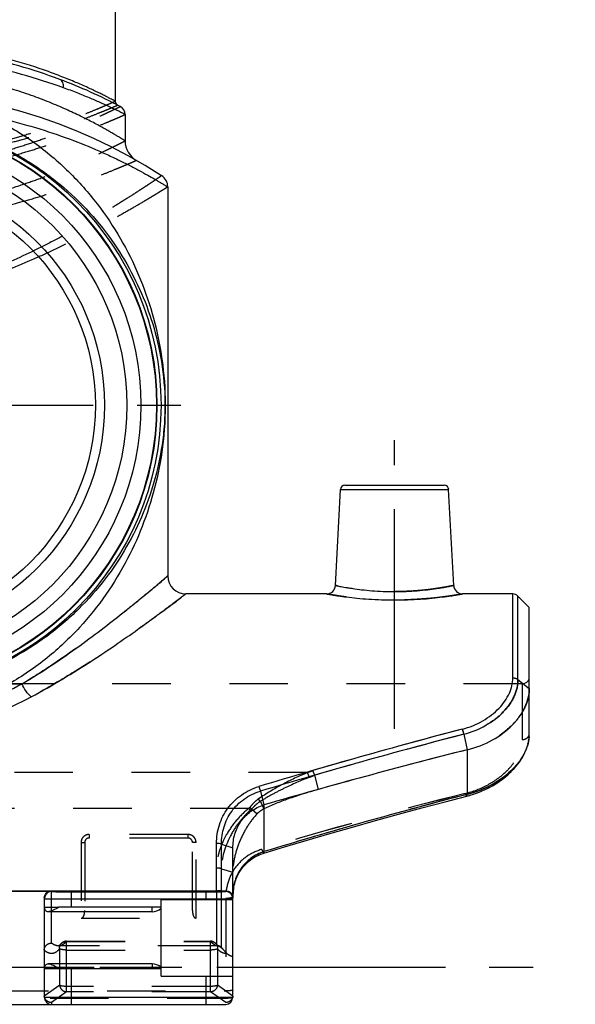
# Model space of a CAD drawing. Header units: millimetres. Extents: x 0 to 1000, y 0 to 1000.
# Tile 3 of 4: x 516 to 578, y 400 to 509. Entities that reach past the tile are written whole.
import ezdxf

# ---------------------------------------------------------------- set-up
doc = ezdxf.new("R2010")
doc.units = ezdxf.units.MM
doc.header["$LTSCALE"] = 65.185185
doc.linetypes.add('CENTER', pattern=[0.6, 0.375, -0.075, 0.075, -0.075])
doc.linetypes.add('HIDDEN', pattern=[0.2, 0.1, -0.1])
for name, color, linetype in [('ACHSEN_S', 7, 'CONTINUOUS'), ('FASEN', 7, 'CONTINUOUS'), ('FLAECHEN', 7, 'CONTINUOUS'), ('KOERPER', 7, 'CONTINUOUS'), ('KONST.EL_MIT_GEO', 7, 'CONTINUOUS')]:
    doc.layers.add(name, color=color, linetype=linetype)

msp = doc.modelspace()

# ---------------------------------------------------------------- linework, layer by layer
at = {"layer": 'ACHSEN_S', "color": 40, "linetype": 'CENTER'}
msp.add_line((421.88, 403.9), (578.12, 403.9), dxfattribs=at)
at = {"layer": 'FASEN', "color": 7, "linetype": 'Continuous'}
for p, q in [((573, 443.9), (571.73, 445.17)), ((573, 434.9), (573, 443.9))]:
    msp.add_line(p, q, dxfattribs=at)
at = {"layer": 'FASEN', "color": 8, "linetype": 'HIDDEN'}
msp.add_line((538.73, 406.02), (539.25, 405.5), dxfattribs=at)
at = {"layer": 'FASEN', "color": 7, "linetype": 'Continuous'}
for radius in [31.5, 29.77]:
    msp.add_circle((500, 466.4), radius, dxfattribs=at)
msp.add_arc((722.72, -193.86), 641.35, 104.13541, 106.23082, dxfattribs=at)
at = {"layer": 'FASEN', "color": 8, "linetype": 'HIDDEN'}
msp.add_arc((724.01, -198.72), 646.38, 104.14142, 105.66425, dxfattribs=at)
for points, knots in [([(573, 434.9), (573, 434.55), (572.91, 433.82), (572.54, 432.76), (571.93, 431.74), (570.79, 430.41), (568.87, 429.01), (567.06, 428.31), (566.09, 428.07)], [0, 0, 0, 0, 0.101661, 0.208784, 0.322983, 0.444999, 0.711739, 1, 1, 1, 1]), ([(549.49, 423.65), (548.36, 423.33), (546.32, 422.7), (544.33, 421.91), (543.45, 421.51)], [0, 0, 0, 0, 0.54717, 1, 1, 1, 1]), ([(542.69, 420.94), (542.29, 420.52), (541.58, 419.57), (540.75, 417.98), (540.17, 416.27), (540, 415.06), (540, 414.45)], [0, 0, 0, 0, 0.244718, 0.493971, 0.747277, 1, 1, 1, 1]), ([(543.45, 421.51), (543.38, 421.47), (543.11, 421.31), (542.86, 421.11), (542.69, 420.94)], [0, 0, 0, 0, 0.253372, 1, 1, 1, 1])]:
    msp.add_open_spline(points, degree=3, knots=knots, dxfattribs=at)
at = {"layer": 'FASEN', "color": 7, "linetype": 'Continuous'}
for points, knots in [([(566.09, 428.07), (567.06, 428.31), (568.88, 429.01), (570.8, 430.41), (571.93, 431.74), (572.54, 432.77), (572.91, 433.83), (573, 434.55), (573, 434.9)], [0, 0, 0, 0, 0.28889, 0.555391, 0.677362, 0.79137, 0.898377, 1, 1, 1, 1]), ([(540, 417.14), (540, 417.67), (540.14, 418.72), (540.83, 420.16), (541.97, 421.3), (542.94, 421.77), (543.45, 421.93)], [0, 0, 0, 0, 0.249826, 0.497215, 0.746095, 1, 1, 1, 1])]:
    msp.add_open_spline(points, degree=3, knots=knots, dxfattribs=at)
at = {"layer": 'FLAECHEN', "color": 7, "linetype": 'Continuous'}
for p, q in [((528, 498.73), (528, 495.8)), ((532.75, 490.67), (532.75, 447.4))]:
    msp.add_line(p, q, dxfattribs=at)
at = {"layer": 'FLAECHEN', "color": 8, "linetype": 'HIDDEN'}
msp.add_line((538.17, 406.25), (520.58, 406.25), dxfattribs=at)
at = {"layer": 'FLAECHEN', "color": 7, "linetype": 'Continuous'}
msp.add_circle((500, 466.4), 24.69, dxfattribs=at)
at = {"layer": 'KOERPER', "color": 40, "linetype": 'CENTER'}
for p, q in [((500, 466.4), (536.62, 466.4)), ((558, 430.4), (558, 462.5))]:
    msp.add_line(p, q, dxfattribs=at)
at = {"layer": 'KOERPER', "color": 7, "linetype": 'Continuous'}
for p, q in [((550.42, 445.4), (534.75, 445.4)), ((571.17, 445.4), (565.58, 445.4)), ((531, 410.05), (519.44, 410.05)), ((531, 410.05), (531, 410.55)), ((531, 404.25), (519.44, 404.25)), ((531, 404.25), (531, 403.75))]:
    msp.add_line(p, q, dxfattribs=at)
at = {"layer": 'KOERPER', "color": 8, "linetype": 'HIDDEN'}
msp.add_line((572.2, 435.4), (427.8, 435.4), dxfattribs=at)
at = {"layer": 'KOERPER', "color": 7, "linetype": 'Continuous'}
for radius in [32, 31.55]:
    msp.add_circle((500, 466.4), radius, dxfattribs=at)
for centre, start, end in [((531, 411.55), 270, 311.8103), ((531, 402.75), 48.1897, 90)]:
    msp.add_arc(centre, 1.5, start, end, dxfattribs=at)
at = {"layer": 'KONST.EL_MIT_GEO', "color": 7, "linetype": 'Continuous'}
for p, q in [((526.9, 551.9), (526.9, 500.22)), ((520.73, 502.64), (520.72, 502.64)), ((551.42, 446.35), (551.98, 457.03)), ((551.98, 457.03), (564.02, 457.03)), ((552.47, 457.5), (563.53, 457.5)), ((564.58, 446.35), (564.02, 457.03)), ((571.17, 436.06), (571.17, 445.4)), ((571.73, 435.88), (571.73, 445.17)), ((515.08, 435.4), (516.53, 435.4)), ((571.73, 435.88), (573, 434.9)), ((573, 429.84), (573, 434.9)), ((565.7, 429.79), (566.09, 428.07)), ((572.92, 429.03), (572.97, 429.35)), ((572.97, 429.34), (573, 429.67)), ((573, 429.67), (573, 429.84)), ((573, 429.65), (573, 429.66)), ((572.65, 428.07), (572.77, 428.4)), ((572.76, 428.39), (572.86, 428.72)), ((572.85, 428.71), (572.93, 429.04)), ((566.09, 428.07), (566.09, 423.11)), ((572.17, 427.11), (572.36, 427.44)), ((572.35, 427.43), (572.51, 427.76)), ((572.51, 427.75), (572.65, 428.08)), ((571.24, 425.89), (571.51, 426.2)), ((571.5, 426.19), (571.75, 426.5)), ((571.74, 426.49), (571.98, 426.81)), ((571.97, 426.8), (572.18, 427.13)), ((570, 424.78), (570.34, 425.06)), ((570.33, 425.05), (570.66, 425.33)), ((570.65, 425.32), (570.97, 425.61)), ((570.95, 425.6), (571.25, 425.9)), ((568.49, 423.84), (568.9, 424.06)), ((568.89, 424.06), (569.28, 424.29)), ((569.27, 424.29), (569.65, 424.54)), ((569.64, 424.53), (570.01, 424.79)), ((543.06, 423.46), (543.45, 421.93)), ((566.09, 423.11), (566, 423.08)), ((566.04, 422.91), (566.33, 422.99)), ((566.32, 422.99), (566.79, 423.13)), ((566.77, 423.13), (567.23, 423.29)), ((567.22, 423.28), (567.67, 423.46)), ((567.65, 423.45), (568.09, 423.65)), ((568.07, 423.64), (568.5, 423.85)), ((543.45, 421.93), (543.45, 416.74)), ((538.17, 412.37), (538.17, 417.65)), ((538.73, 417.56), (540, 417.14)), ((538.73, 412.38), (538.73, 417.56)), ((540, 400.55), (540, 417.14)), ((510.2, 412.37), (538.17, 412.37)), ((519.8, 412.37), (519.8, 412.31)), ((522, 412.27), (537, 412.27)), ((522, 412.27), (522, 410.55)), ((537, 412.27), (537, 411.4)), ((538.73, 412.38), (539.2, 412.39)), ((539.2, 412.31), (539.2, 412.39)), ((519, 411.58), (519, 400.55)), ((522, 411.47), (537, 411.47)), ((532, 411.4), (540, 411.4)), ((532, 402.9), (532, 411.4)), ((537, 411.47), (537.17, 411.47)), ((519.03, 410.55), (519, 410.55)), ((532, 410.55), (520.64, 410.55)), ((519, 403.75), (519.03, 403.75)), ((520.64, 403.75), (532, 403.75)), ((522, 403.75), (522, 399.75)), ((532, 402.9), (540, 402.9)), ((537, 402.9), (537, 399.75)), ((519, 400.55), (540, 400.55)), ((460.8, 399.75), (539.2, 399.75))]:
    msp.add_line(p, q, dxfattribs=at)
at = {"layer": 'KONST.EL_MIT_GEO', "color": 8, "linetype": 'HIDDEN'}
for p, q in [((573, 434.9), (573, 436.2)), ((572.2, 435.4), (572.2, 429.2)), ((573, 429.84), (573, 429.84)), ((573, 429.66), (573, 429.67)), ((548.27, 425.52), (451.73, 425.52)), ((549.1, 425.24), (549.49, 423.65)), ((543.06, 422.33), (543.45, 421.51)), ((563.6, 422.28), (563.62, 422.28)), ((541.77, 421.55), (458.23, 421.55)), ((542.1, 421.46), (542.69, 420.94)), ((558.43, 420.9), (558.44, 420.9)), ((561.01, 421.59), (561.02, 421.6)), ((555.86, 420.19), (555.87, 420.19)), ((535, 418.64), (524, 418.64)), ((524, 418.64), (524, 418.25)), ((535, 418.64), (535, 418.25)), ((550.77, 418.74), (550.79, 418.75)), ((553.31, 419.47), (553.32, 419.47)), ((523.1, 417.77), (523.1, 409.34)), ((523.5, 417.75), (523.5, 410.2)), ((535, 418.25), (524, 418.25)), ((535.5, 410.2), (535.5, 417.75)), ((535.9, 409.34), (535.9, 417.77)), ((548.25, 418), (548.27, 418.01)), ((542.63, 416.23), (542.64, 416.23)), ((542.87, 416.34), (542.88, 416.35)), ((543.11, 416.44), (543.12, 416.45)), ((543.36, 416.53), (543.37, 416.53)), ((545.75, 417.26), (545.76, 417.26)), ((541.34, 415.27), (541.35, 415.28)), ((541.53, 415.46), (541.54, 415.47)), ((541.74, 415.64), (541.75, 415.65)), ((541.95, 415.81), (541.96, 415.81)), ((542.17, 415.96), (542.18, 415.97)), ((542.39, 416.1), (542.41, 416.11)), ((538.73, 414.81), (540, 414.45)), ((540.55, 414.14), (540.55, 414.16)), ((540.68, 414.39), (540.69, 414.4)), ((540.83, 414.63), (540.83, 414.64)), ((540.99, 414.85), (540.99, 414.87)), ((541.16, 415.07), (541.17, 415.08)), ((540.15, 413.07), (540.16, 413.08)), ((540.23, 413.35), (540.23, 413.36)), ((540.32, 413.62), (540.33, 413.64)), ((540.43, 413.89), (540.43, 413.9)), ((519.8, 412.31), (510.2, 412.31)), ((519.8, 406.56), (519.8, 412.31)), ((538.17, 412.37), (538.17, 406.25)), ((538.73, 406.02), (538.73, 412.38)), ((540, 411.88), (540, 411.89)), ((540.02, 412.18), (540.02, 412.2)), ((540.05, 412.48), (540.05, 412.5)), ((540.09, 412.78), (540.09, 412.79)), ((539.2, 411.56), (539.2, 399.75)), ((519.03, 410.55), (520.64, 410.55)), ((523.1, 409.34), (535.9, 409.34)), ((520.87, 406.48), (520.87, 406.48)), ((521.49, 406.77), (537.51, 406.77)), ((521.49, 401.13), (521.49, 406.77)), ((521.49, 406.74), (537.51, 406.74)), ((537.51, 401.13), (537.51, 406.77)), ((520.58, 406.25), (520.58, 406.25)), ((520.58, 406.25), (520.58, 406.25)), ((520.72, 401.87), (520.72, 405.93)), ((521.49, 405.79), (537.51, 405.79)), ((538.28, 405.93), (538.28, 401.87)), ((460, 403.9), (540, 403.9)), ((519.03, 403.75), (520.64, 403.75)), ((460.8, 401.25), (539.2, 401.25)), ((520.72, 401.87), (519, 400.67)), ((521.49, 401.13), (519.8, 399.94)), ((537.51, 401.74), (521.49, 401.74)), ((537.51, 401.13), (521.49, 401.13)), ((539.2, 399.94), (537.51, 401.13)), ((540, 400.67), (538.28, 401.87)), ((539.2, 400.41), (460.8, 400.41)), ((519.8, 399.94), (519.8, 399.75))]:
    msp.add_line(p, q, dxfattribs=at)
at = {"layer": 'KONST.EL_MIT_GEO', "color": 7, "linetype": 'Continuous'}
for points in [[(543.44, 416.56), (545.76, 417.26), (548.27, 418.01), (550.79, 418.75), (553.32, 419.47), (555.87, 420.19), (558.44, 420.9), (561.02, 421.6), (563.62, 422.28), (566.04, 422.91)], [(540, 411.76), (540, 411.89), (540.02, 412.2), (540.05, 412.5), (540.09, 412.79), (540.16, 413.08), (540.23, 413.36), (540.33, 413.64), (540.43, 413.9), (540.55, 414.16), (540.69, 414.4), (540.83, 414.64), (540.99, 414.87), (541.17, 415.08), (541.35, 415.28), (541.54, 415.47), (541.75, 415.65), (541.96, 415.81), (542.18, 415.97), (542.41, 416.11), (542.64, 416.23), (542.88, 416.35), (543.12, 416.45), (543.37, 416.53), (543.44, 416.56)]]:
    msp.add_lwpolyline(points, dxfattribs=at)
at = {"layer": 'KONST.EL_MIT_GEO', "color": 8, "linetype": 'HIDDEN'}
for points in [[(520.87, 406.48), (520.85, 406.46), (520.8, 406.4), (520.75, 406.36), (520.71, 406.32), (520.67, 406.29), (520.64, 406.27), (520.62, 406.26), (520.6, 406.26), (520.59, 406.25)], [(538.23, 406.38), (538.2, 406.41), (538.16, 406.44), (538.13, 406.48), (538.13, 406.48)], [(538.28, 406.33), (538.25, 406.35), (538.23, 406.38)], [(520.59, 406.25), (520.59, 406.25), (520.58, 406.25), (520.58, 406.25), (520.58, 406.25)], [(538.33, 406.29), (538.33, 406.29), (538.31, 406.31), (538.28, 406.33)], [(538.4, 406.26), (538.39, 406.26), (538.38, 406.26), (538.36, 406.27), (538.34, 406.29), (538.33, 406.29)]]:
    msp.add_lwpolyline(points, dxfattribs=at)
at = {"layer": 'KONST.EL_MIT_GEO', "color": 7, "linetype": 'Continuous'}
for radius in [28.2, 25.7]:
    msp.add_circle((500, 466.4), radius, dxfattribs=at)
for centre, radius, start, end in [((500, 447.4), 59, 62.2563, 69.4289), ((500, 442.4), 59, 57.0793, 122.9207), ((527.4, 500.22), 0.5, 180.0003, 242.5808), ((527, 498.73), 1, 359.9999, 62.2562), ((530.5, 495.8), 2.5, 180, 240.2686), ((531.25, 490.67), 1.5, 0.0001, 57.0792), ((552.47, 457), 0.5, 90, 177), ((563.53, 457), 0.5, 3, 90), ((534.75, 447.4), 2, 180, 270), ((550.42, 446.4), 1, 269.999, 357.0003), ((565.58, 446.4), 1, 182.9999, 270.0001), ((571.17, 444.6), 0.8, 45, 90), ((720.22, -162), 612.22, 104.63664, 106.83695), ((721.99, -173.03), 622.75, 104.53487, 106.69759), ((569.03, 429.84), 3.97, 356.5053, 359.9853), ((568.91, 429.85), 4.09, 355.0998, 356.5146), ((694.4, -76.35), 515.67, 104.4186, 107.0209), ((539.2, 411.51), 0.797, 0.0128, 89.9998), ((519.8, 400.55), 0.8, 180, 270), ((539.2, 400.55), 0.8, 270, 360)]:
    msp.add_arc(centre, radius, start, end, dxfattribs=at)
at = {"layer": 'KONST.EL_MIT_GEO', "color": 8, "linetype": 'HIDDEN'}
for centre, radius, start, end in [((572.2, 436.2), 0.8, 270, 360), ((721.22, -165.61), 615.97, 104.64163, 106.24547), ((723.15, -177.25), 627.13, 104.5405, 106.11341), ((534.76, 462.46), 39.33, 290.0888, 291.0685), ((532.93, 464.5), 42.46, 291.4909, 292.3848), ((693.69, -87.09), 526.06, 104.0655, 106.6222), ((692.06, -81.14), 519.9, 104.0503, 106.6373), ((692.82, -70.73), 509.84, 104.3931, 107.0359), ((545.25, 419.18), 4.18, 124.9326, 134.2382), ((545.14, 419.07), 3.87, 122.571, 132.1975), ((543.56, 419.76), 2.53, 131.1806, 135.0587), ((543.39, 419.69), 2.19, 126.1021, 130.7507), ((524, 417.75), 0.5, 90.0008, 180.0024), ((535, 417.75), 0.5, 359.9975, 89.9992), ((521.49, 405.97), 0.8, 90, 140.4596), ((520.53, 407.32), 1.07, 288.9164, 296.1757), ((519.92, 408.12), 2.09, 314.0347, 318.6745), ((537.51, 405.97), 0.8, 39.4347, 90), ((537.56, 405.88), 0.86, 88.4136, 93.3095), ((538.45, 407.28), 1.03, 246.172, 254.2), ((537.59, 406.04), 0.694, 39.5602, 44.3053), ((520.58, 407.18), 0.929, 270.3563, 281.0794), ((520.57, 407.23), 0.976, 281.1304, 288.8858), ((538.18, 405.48), 0.804, 73.8829, 90.5197), ((538.17, 405.45), 0.8, 45, 90)]:
    msp.add_arc(centre, radius, start, end, dxfattribs=at)
for centre, major_axis, start_param, end_param in [((519.8, 401.31), (0.631, 0.965), -3.803685, -3.702383), ((539.2, 401.31), (-0.631, 0.965), -2.580802, -2.4795)]:
    msp.add_ellipse(centre, major_axis=major_axis, ratio=0.509751, start_param=start_param, end_param=end_param, dxfattribs=at)
at = {"layer": 'KONST.EL_MIT_GEO', "color": 7, "linetype": 'Continuous'}
for points, knots in [([(526.9, 500.22), (526.9, 500.22), (526.88, 500.22), (526.86, 500.24), (526.82, 500.26), (526.76, 500.29), (526.69, 500.33), (526.55, 500.4), (526.35, 500.5), (526.05, 500.65), (525.7, 500.84), (525.28, 501.04), (524.6, 501.37), (523.62, 501.83), (522.27, 502.41), (520.72, 503.04), (518.98, 503.68), (517.06, 504.32), (514.2, 505.15), (510.28, 506.04), (505.26, 506.74), (500, 506.98), (494.74, 506.74), (489.72, 506.04), (485.8, 505.15), (482.94, 504.32), (481.02, 503.68), (479.28, 503.04), (477.73, 502.41), (476.38, 501.83), (475.4, 501.37), (474.72, 501.04), (474.3, 500.84), (473.95, 500.65), (473.65, 500.5), (473.45, 500.4), (473.31, 500.33), (473.24, 500.29), (473.18, 500.26), (473.14, 500.24), (473.12, 500.22), (473.1, 500.22), (473.1, 500.22)], [0, 0, 0, 0, 0.000169, 0.000676, 0.001518, 0.002695, 0.004205, 0.006045, 0.010702, 0.016635, 0.023807, 0.032175, 0.041694, 0.063991, 0.090315, 0.120292, 0.153573, 0.189834, 0.228768, 0.313414, 0.404882, 0.5, 0.595118, 0.686586, 0.771232, 0.810166, 0.846427, 0.879708, 0.909685, 0.936009, 0.958306, 0.967825, 0.976193, 0.983365, 0.989298, 0.993955, 0.995795, 0.997305, 0.998482, 0.999324, 0.999831, 1, 1, 1, 1]), ([(520.72, 502.64), (517.73, 503.76), (510.92, 505.72), (503.85, 506.42), (500, 506.42)], [0, 0, 0, 0, 0.453104, 1, 1, 1, 1]), ([(521.13, 501.7), (518.07, 502.81), (511.12, 504.75), (503.92, 505.45), (500, 505.45)], [0, 0, 0, 0, 0.453853, 1, 1, 1, 1]), ([(528, 495.8), (528, 495.81), (527.98, 495.81), (527.96, 495.83), (527.91, 495.86), (527.85, 495.89), (527.78, 495.94), (527.64, 496.03), (527.42, 496.16), (527.11, 496.35), (526.74, 496.57), (526.3, 496.82), (525.8, 497.1), (525.24, 497.41), (524.39, 497.87), (523.18, 498.49), (521.57, 499.24), (519.77, 500.02), (517.78, 500.79), (514.81, 501.79), (510.74, 502.86), (505.5, 503.7), (501.86, 503.9), (500, 503.9)], [0, 0, 0, 0, 0.000351, 0.001401, 0.003149, 0.00559, 0.00872, 0.01253, 0.022162, 0.034406, 0.049169, 0.066345, 0.085826, 0.107498, 0.131249, 0.184554, 0.244932, 0.31166, 0.384095, 0.461652, 0.629818, 0.811289, 1, 1, 1, 1]), ([(521.13, 501.7), (521.15, 501.8), (521.16, 502.01), (521.09, 502.29), (520.95, 502.51), (520.81, 502.61), (520.73, 502.64)], [0, 0, 0, 0, 0.283376, 0.544674, 0.780928, 1, 1, 1, 1]), ([(528, 498.73), (528, 498.73), (527.99, 498.74), (527.97, 498.75), (527.93, 498.77), (527.88, 498.79), (527.82, 498.83), (527.7, 498.88), (527.52, 498.97), (527.27, 499.1), (526.96, 499.25), (526.6, 499.42), (526.01, 499.7), (525.15, 500.09), (523.98, 500.6), (522.62, 501.15), (521.65, 501.52), (521.13, 501.7)], [0, 0, 0, 0, 0.001077, 0.004306, 0.009681, 0.017196, 0.02684, 0.038599, 0.068395, 0.106426, 0.152496, 0.206381, 0.267837, 0.412408, 0.584052, 0.780606, 1, 1, 1, 1]), ([(512.77, 498.59), (514.37, 497.85), (517.37, 496.13), (521.3, 492.94), (524.58, 489.35), (527.26, 485.49), (529.36, 481.43), (530.94, 477.17), (532.03, 472.61), (532.57, 467.64), (532.38, 462.59), (531.26, 456.3), (528.57, 449.05), (524.09, 442.61), (519.36, 438.16), (516.57, 436.25), (515.08, 435.4)], [0, 0, 0, 0, 0.068672, 0.134147, 0.196913, 0.257571, 0.316754, 0.375199, 0.434241, 0.499064, 0.569996, 0.63058, 0.747563, 0.868827, 0.932921, 1, 1, 1, 1]), ([(512.77, 498.59), (514.21, 498.3), (516.94, 497.63), (520.79, 496.41), (523.7, 495.29), (525.79, 494.37), (527.17, 493.73), (528.42, 493.11), (529.52, 492.53), (530.47, 492.01), (531.16, 491.62), (531.63, 491.34), (531.92, 491.17), (532.17, 491.02), (532.37, 490.9), (532.51, 490.81), (532.6, 490.76), (532.65, 490.73), (532.69, 490.7), (532.72, 490.68), (532.74, 490.67), (532.75, 490.67), (532.75, 490.67)], [0, 0, 0, 0, 0.203098, 0.390768, 0.55996, 0.63665, 0.70749, 0.772, 0.829652, 0.879878, 0.922086, 0.939999, 0.955688, 0.96909, 0.980143, 0.988797, 0.992211, 0.99501, 0.997191, 0.998751, 0.999687, 1, 1, 1, 1]), ([(512.75, 495.84), (514.32, 495.17), (517.28, 493.62), (521.19, 490.74), (524.46, 487.5), (527.13, 484), (529.24, 480.31), (530.84, 476.44), (531.97, 472.26), (532.45, 468.39), (532.45, 465.08), (532.16, 461.91), (531.45, 458.34), (530.09, 454.36), (528.23, 450.58), (525.84, 446.98), (522.86, 443.61), (519.27, 440.53), (516.52, 438.82), (515.05, 438.05)], [0, 0, 0, 0, 0.070808, 0.137514, 0.200686, 0.261054, 0.319396, 0.376606, 0.434243, 0.498577, 0.537367, 0.57127, 0.630579, 0.687706, 0.745364, 0.804642, 0.86635, 0.931245, 1, 1, 1, 1]), ([(516.53, 435.4), (517.67, 436.07), (519.84, 437.45), (522.87, 439.57), (525.58, 441.59), (527.62, 443.18), (529.06, 444.34), (529.98, 445.09), (530.79, 445.75), (531.46, 446.31), (531.99, 446.76), (532.35, 447.06), (532.56, 447.24), (532.66, 447.32), (532.72, 447.37), (532.74, 447.39), (532.75, 447.4)], [0, 0, 0, 0, 0.196742, 0.380993, 0.549724, 0.699024, 0.764915, 0.824077, 0.875805, 0.919384, 0.954132, 0.979441, 0.988401, 0.994833, 0.998707, 1, 1, 1, 1]), ([(551.42, 446.35), (551.42, 446.35), (551.43, 446.35), (551.45, 446.34), (551.49, 446.33), (551.55, 446.32), (551.62, 446.31), (551.74, 446.28), (551.94, 446.24), (552.21, 446.19), (552.54, 446.13), (552.92, 446.07), (553.52, 445.98), (554.38, 445.86), (555.5, 445.75), (556.73, 445.68), (558, 445.65), (559.27, 445.68), (560.5, 445.75), (561.62, 445.86), (562.48, 445.98), (563.08, 446.07), (563.46, 446.13), (563.79, 446.19), (564.06, 446.24), (564.26, 446.28), (564.38, 446.31), (564.45, 446.32), (564.51, 446.33), (564.55, 446.34), (564.57, 446.35), (564.58, 446.35), (564.58, 446.35)], [0, 0, 0, 0, 0.000612, 0.002442, 0.005485, 0.009735, 0.015177, 0.021795, 0.038484, 0.059614, 0.08496, 0.114261, 0.147227, 0.222868, 0.309072, 0.402637, 0.5, 0.597362, 0.690927, 0.777131, 0.852772, 0.885738, 0.915039, 0.940385, 0.961515, 0.978205, 0.984823, 0.990265, 0.994515, 0.997558, 0.999388, 1, 1, 1, 1]), ([(517.54, 433.95), (518.73, 434.59), (521.01, 435.89), (524.22, 437.9), (527.1, 439.83), (529.27, 441.35), (530.8, 442.46), (531.79, 443.18), (532.65, 443.81), (533.37, 444.35), (533.94, 444.79), (534.32, 445.07), (534.54, 445.24), (534.65, 445.32), (534.71, 445.37), (534.74, 445.39), (534.75, 445.4)], [0, 0, 0, 0, 0.196321, 0.380359, 0.549042, 0.698422, 0.76439, 0.823645, 0.875474, 0.919155, 0.953994, 0.979377, 0.988364, 0.994817, 0.998703, 1, 1, 1, 1]), ([(550.42, 445.4), (550.43, 445.4), (550.48, 445.39), (550.59, 445.37), (550.77, 445.34), (551.03, 445.3), (551.35, 445.25), (551.9, 445.16), (552.73, 445.05), (553.86, 444.92), (555.64, 444.78), (558, 444.69), (560.36, 444.78), (562.14, 444.92), (563.27, 445.05), (564.1, 445.16), (564.65, 445.25), (564.97, 445.3), (565.23, 445.34), (565.41, 445.37), (565.52, 445.39), (565.57, 445.4), (565.58, 445.4)], [0, 0, 0, 0, 0.00249, 0.009921, 0.0222, 0.039166, 0.060606, 0.086267, 0.149057, 0.224896, 0.310833, 0.5, 0.689166, 0.775104, 0.850943, 0.913732, 0.939394, 0.960834, 0.977801, 0.990079, 0.99751, 1, 1, 1, 1]), ([(565.52, 430.35), (566.33, 430.56), (567.83, 431.17), (569.65, 432.56), (570.85, 434.22), (571.16, 435.48), (571.17, 436.06)], [0, 0, 0, 0, 0.292485, 0.56008, 0.795321, 1, 1, 1, 1]), ([(571.17, 436.06), (571.22, 436.06), (571.42, 436.05), (571.62, 435.97), (571.73, 435.88)], [0, 0, 0, 0, 0.260849, 1, 1, 1, 1]), ([(483.47, 435.4), (485.93, 434.11), (491.33, 432.04), (500, 430.98), (508.67, 432.04), (514.07, 434.11), (516.53, 435.4)], [0, 0, 0, 0, 0.243115, 0.499999, 0.756884, 1, 1, 1, 1]), ([(517.54, 433.95), (517.32, 434.14), (516.93, 434.59), (516.65, 435.12), (516.53, 435.4)], [0, 0, 0, 0, 0.47955, 1, 1, 1, 1]), ([(565.7, 429.79), (566.56, 430.01), (568.16, 430.65), (570.12, 432.13), (571.4, 433.91), (571.74, 435.26), (571.73, 435.88)], [0, 0, 0, 0, 0.291801, 0.559392, 0.794953, 1, 1, 1, 1]), ([(482.46, 433.95), (485.08, 432.56), (490.8, 430.35), (500, 429.2), (509.2, 430.35), (514.92, 432.56), (517.54, 433.95)], [0, 0, 0, 0, 0.243765, 0.499999, 0.756233, 1, 1, 1, 1]), ([(565.52, 430.35), (565.54, 430.31), (565.61, 430.13), (565.66, 429.94), (565.7, 429.79)], [0, 0, 0, 0, 0.225547, 1, 1, 1, 1]), ([(572.99, 429.5), (572.93, 428.83), (572.58, 427.8), (571.77, 426.58), (570.64, 425.34), (568.77, 424.02), (567.02, 423.35), (566.09, 423.11)], [0, 0, 0, 0, 0.20265, 0.317276, 0.44064, 0.709466, 1, 1, 1, 1]), ([(538.17, 417.65), (538.18, 418.35), (538.39, 419.74), (539.35, 421.64), (540.89, 423.14), (542.2, 423.77), (542.89, 423.98)], [0, 0, 0, 0, 0.247466, 0.493399, 0.742969, 1, 1, 1, 1]), ([(542.9, 423.98), (542.91, 423.94), (542.97, 423.77), (543.03, 423.6), (543.06, 423.46)], [0, 0, 0, 0, 0.23762, 1, 1, 1, 1]), ([(538.73, 417.56), (538.73, 418.21), (538.91, 419.51), (539.78, 421.28), (541.2, 422.69), (542.42, 423.27), (543.06, 423.46)], [0, 0, 0, 0, 0.24787, 0.494018, 0.743472, 1, 1, 1, 1]), ([(566.04, 422.91), (566.06, 422.92), (566.09, 423), (566.09, 423.06), (566.09, 423.11)], [0, 0, 0, 0, 0.329227, 1, 1, 1, 1]), ([(538.73, 417.56), (538.65, 417.6), (538.46, 417.64), (538.27, 417.65), (538.17, 417.65)], [0, 0, 0, 0, 0.467473, 1, 1, 1, 1]), ([(543.45, 416.74), (542.94, 416.57), (541.95, 416.07), (540.81, 414.88), (540.14, 413.38), (540, 412.3), (540, 411.76)], [0, 0, 0, 0, 0.25224, 0.500902, 0.749182, 1, 1, 1, 1]), ([(543.44, 416.56), (543.45, 416.56), (543.46, 416.58), (543.47, 416.64), (543.46, 416.69), (543.45, 416.74)], [0, 0, 0, 0, 0.110279, 0.306839, 1, 1, 1, 1]), ([(519, 411.58), (519, 411.68), (519.04, 411.88), (519.2, 412.14), (519.47, 412.33), (519.69, 412.37), (519.8, 412.37)], [0, 0, 0, 0, 0.232016, 0.472833, 0.72928, 1, 1, 1, 1]), ([(519.8, 412.31), (519.6, 412.31), (519.17, 412.13), (519, 411.71), (519, 411.51)], [0, 0, 0, 0, 0.500027, 1, 1, 1, 1]), ([(519.8, 412.31), (519.8, 412.3), (519.82, 412.3), (519.85, 412.3), (519.9, 412.29), (519.97, 412.29), (520.07, 412.29), (520.22, 412.28), (520.46, 412.28), (520.79, 412.27), (521.17, 412.27), (521.58, 412.27), (521.86, 412.27), (522, 412.27)], [0, 0, 0, 0, 0.005109, 0.019595, 0.043483, 0.07656, 0.118515, 0.168953, 0.293263, 0.444721, 0.617521, 0.805007, 1, 1, 1, 1]), ([(537, 412.27), (537.14, 412.27), (537.42, 412.27), (537.83, 412.27), (538.21, 412.27), (538.54, 412.28), (538.78, 412.28), (538.93, 412.29), (539.03, 412.29), (539.1, 412.29), (539.15, 412.3), (539.18, 412.3), (539.2, 412.3), (539.2, 412.31)], [0, 0, 0, 0, 0.194993, 0.382479, 0.555278, 0.706737, 0.831048, 0.881486, 0.923442, 0.956519, 0.980406, 0.99489, 1, 1, 1, 1]), ([(538.73, 412.38), (538.69, 412.38), (538.51, 412.37), (538.32, 412.37), (538.17, 412.37)], [0, 0, 0, 0, 0.213006, 1, 1, 1, 1]), ([(539.2, 412.39), (539.29, 412.39), (539.47, 412.36), (539.74, 412.22), (539.95, 411.95), (540, 411.72), (540, 411.6)], [0, 0, 0, 0, 0.211382, 0.442618, 0.708286, 1, 1, 1, 1]), ([(519, 411.51), (519, 411.5), (519.01, 411.5), (519.02, 411.5), (519.05, 411.5), (519.07, 411.5), (519.08, 411.5)], [0, 0, 0, 0, 0.067973, 0.256192, 0.566993, 1, 1, 1, 1]), ([(519.08, 411.5), (519.21, 411.49), (519.56, 411.48), (520.54, 411.47), (521.38, 411.47), (522, 411.47)], [0, 0, 0, 0, 0.133287, 0.362621, 1, 1, 1, 1]), ([(537.17, 411.47), (537.71, 411.47), (538.6, 411.47), (539.48, 411.48), (539.82, 411.49)], [0, 0, 0, 0, 0.611434, 1, 1, 1, 1]), ([(539.82, 411.49), (539.85, 411.49), (539.89, 411.5), (539.95, 411.5), (539.98, 411.5), (540, 411.5), (540, 411.51)], [0, 0, 0, 0, 0.433401, 0.745669, 0.934479, 1, 1, 1, 1]), ([(519.44, 410.05), (519.38, 410.05), (519.28, 410.07), (519.14, 410.17), (519.07, 410.35), (519.04, 410.48), (519.03, 410.55)], [0, 0, 0, 0, 0.223041, 0.434425, 0.684079, 1, 1, 1, 1]), ([(520.64, 410.55), (520.42, 410.43), (520.12, 410.26), (519.71, 410.09), (519.52, 410.05), (519.44, 410.05)], [0, 0, 0, 0, 0.567173, 0.805144, 1, 1, 1, 1]), ([(519.03, 403.75), (519.04, 403.83), (519.07, 403.96), (519.14, 404.13), (519.28, 404.24), (519.38, 404.25), (519.44, 404.25)], [0, 0, 0, 0, 0.315895, 0.565594, 0.776989, 1, 1, 1, 1]), ([(519.44, 404.25), (519.52, 404.25), (519.71, 404.21), (520.12, 404.05), (520.42, 403.88), (520.64, 403.75)], [0, 0, 0, 0, 0.194863, 0.432843, 1, 1, 1, 1])]:
    msp.add_open_spline(points, degree=3, knots=knots, dxfattribs=at)
at = {"layer": 'KONST.EL_MIT_GEO', "color": 8, "linetype": 'HIDDEN'}
for points, knots in [([(472.83, 499.77), (472.83, 499.77), (472.84, 499.76), (472.87, 499.76), (472.91, 499.74), (473, 499.7), (473.16, 499.63), (473.39, 499.53), (473.69, 499.41), (474.05, 499.25), (474.48, 499.08), (475.17, 498.8), (476.17, 498.4), (477.54, 497.88), (479.11, 497.32), (480.88, 496.73), (482.83, 496.13), (485.72, 495.33), (489.67, 494.44), (494.71, 493.72), (500, 493.46), (505.29, 493.72), (510.33, 494.44), (514.28, 495.33), (517.17, 496.13), (519.12, 496.73), (520.89, 497.32), (522.46, 497.88), (523.83, 498.4), (524.83, 498.8), (525.52, 499.08), (525.95, 499.25), (526.31, 499.41), (526.61, 499.53), (526.84, 499.63), (527, 499.7), (527.09, 499.74), (527.13, 499.76), (527.16, 499.76), (527.17, 499.77), (527.17, 499.77)], [0, 0, 0, 0, 0.000165, 0.000657, 0.001478, 0.002624, 0.00589, 0.010438, 0.016244, 0.023278, 0.031505, 0.04089, 0.06296, 0.089144, 0.119081, 0.152415, 0.188801, 0.227902, 0.312906, 0.404659, 0.5, 0.595341, 0.687095, 0.772098, 0.811199, 0.847585, 0.88092, 0.910856, 0.93704, 0.959111, 0.968495, 0.976722, 0.983756, 0.989562, 0.99411, 0.997376, 0.998522, 0.999343, 0.999835, 1, 1, 1, 1]), ([(473.1, 500.22), (473.1, 500.21), (473.12, 500.21), (473.14, 500.2), (473.18, 500.18), (473.24, 500.15), (473.31, 500.12), (473.45, 500.06), (473.65, 499.97), (473.95, 499.84), (474.3, 499.69), (474.72, 499.51), (475.4, 499.22), (476.39, 498.82), (477.74, 498.29), (479.29, 497.72), (481.04, 497.11), (482.97, 496.5), (485.83, 495.69), (489.74, 494.78), (494.75, 494.04), (500, 493.78), (505.25, 494.04), (510.26, 494.78), (514.17, 495.69), (517.03, 496.5), (518.96, 497.11), (520.71, 497.72), (522.26, 498.29), (523.61, 498.82), (524.6, 499.22), (525.28, 499.51), (525.7, 499.69), (526.05, 499.84), (526.35, 499.97), (526.55, 500.06), (526.69, 500.12), (526.76, 500.15), (526.82, 500.18), (526.86, 500.2), (526.88, 500.21), (526.9, 500.21), (526.9, 500.22)], [0, 0, 0, 0, 0.000164, 0.000655, 0.001473, 0.002616, 0.004083, 0.005872, 0.010406, 0.016194, 0.023209, 0.031415, 0.040776, 0.062799, 0.088936, 0.118832, 0.152135, 0.1885, 0.227595, 0.312636, 0.404499, 0.5, 0.595501, 0.687364, 0.772405, 0.8115, 0.847865, 0.881168, 0.911064, 0.937201, 0.959224, 0.968585, 0.976791, 0.983806, 0.989594, 0.994128, 0.995917, 0.997384, 0.998527, 0.999345, 0.999836, 1, 1, 1, 1]), ([(500, 492.55), (501.83, 492.55), (505.41, 492.75), (510.55, 493.59), (514.54, 494.61), (517.46, 495.53), (519.42, 496.21), (521.2, 496.87), (522.77, 497.51), (524.14, 498.09), (525.14, 498.53), (525.83, 498.84), (526.25, 499.04), (526.61, 499.21), (526.91, 499.35), (527.12, 499.45), (527.25, 499.51), (527.33, 499.55), (527.38, 499.58), (527.43, 499.6), (527.45, 499.61), (527.46, 499.62), (527.47, 499.62)], [0, 0, 0, 0, 0.191461, 0.375453, 0.545592, 0.623754, 0.696429, 0.762956, 0.822651, 0.874814, 0.918743, 0.937408, 0.953765, 0.967743, 0.979276, 0.988307, 0.99187, 0.994792, 0.997067, 0.998695, 0.999673, 1, 1, 1, 1]), ([(500, 491.94), (501.85, 491.94), (505.47, 492.14), (510.68, 492.94), (514.75, 493.92), (517.73, 494.79), (519.73, 495.44), (521.55, 496.09), (523.17, 496.7), (524.57, 497.26), (525.6, 497.69), (526.31, 497.99), (526.75, 498.18), (527.12, 498.34), (527.43, 498.47), (527.64, 498.57), (527.78, 498.63), (527.86, 498.67), (527.92, 498.69), (527.96, 498.71), (527.98, 498.73), (528, 498.73), (528, 498.73)], [0, 0, 0, 0, 0.190829, 0.374401, 0.544403, 0.622591, 0.695347, 0.761998, 0.82185, 0.87419, 0.918303, 0.937056, 0.953496, 0.96755, 0.979149, 0.988234, 0.991819, 0.994759, 0.997049, 0.998687, 0.999671, 1, 1, 1, 1]), ([(500, 488.08), (501.85, 488.08), (505.49, 488.31), (510.71, 489.22), (514.77, 490.33), (517.74, 491.33), (519.73, 492.06), (521.54, 492.79), (523.16, 493.48), (524.56, 494.12), (525.59, 494.61), (526.3, 494.95), (526.74, 495.17), (527.11, 495.35), (527.42, 495.51), (527.64, 495.62), (527.78, 495.69), (527.85, 495.73), (527.92, 495.76), (527.96, 495.78), (527.98, 495.8), (528, 495.8), (528, 495.8)], [0, 0, 0, 0, 0.189696, 0.372204, 0.541448, 0.619466, 0.692223, 0.759055, 0.819258, 0.872087, 0.91677, 0.935815, 0.95254, 0.966857, 0.97869, 0.987969, 0.991633, 0.994639, 0.996981, 0.998657, 0.999664, 1, 1, 1, 1]), ([(500, 486.64), (501.9, 486.64), (505.64, 486.84), (511.03, 487.66), (515.24, 488.66), (518.35, 489.55), (520.45, 490.22), (522.36, 490.88), (524.07, 491.51), (525.57, 492.09), (526.67, 492.54), (527.43, 492.85), (527.9, 493.05), (528.3, 493.22), (528.64, 493.36), (528.87, 493.46), (529.02, 493.53), (529.1, 493.57), (529.17, 493.59), (529.22, 493.62), (529.24, 493.62), (529.26, 493.63), (529.26, 493.63)], [0, 0, 0, 0, 0.18836, 0.369974, 0.538909, 0.616968, 0.689876, 0.756954, 0.817479, 0.870683, 0.915765, 0.935007, 0.95192, 0.96641, 0.978395, 0.987798, 0.991513, 0.994562, 0.996937, 0.998637, 0.999659, 1, 1, 1, 1]), ([(532.07, 491.93), (532.06, 491.92), (532.05, 491.91), (532.02, 491.89), (531.97, 491.86), (531.9, 491.81), (531.81, 491.75), (531.65, 491.64), (531.4, 491.47), (531.04, 491.23), (530.61, 490.94), (530.1, 490.61), (529.29, 490.08), (528.11, 489.32), (526.5, 488.33), (524.66, 487.23), (522.61, 486.06), (520.35, 484.83), (517.02, 483.14), (512.46, 481.11), (507.53, 479.53), (503.29, 478.79), (501.1, 478.65), (500, 478.65)], [0, 0, 0, 0, 0.00035, 0.001397, 0.00314, 0.005575, 0.0087, 0.012507, 0.022139, 0.034407, 0.049227, 0.066506, 0.086142, 0.132047, 0.186044, 0.24724, 0.314785, 0.387887, 0.46582, 0.633577, 0.813261, 0.906151, 1, 1, 1, 1]), ([(532.75, 490.67), (532.75, 490.66), (532.73, 490.66), (532.7, 490.64), (532.65, 490.6), (532.57, 490.56), (532.48, 490.5), (532.31, 490.4), (532.05, 490.24), (531.68, 490.01), (531.23, 489.74), (530.7, 489.42), (529.86, 488.92), (528.64, 488.2), (526.98, 487.26), (525.08, 486.22), (522.97, 485.11), (520.66, 483.95), (517.25, 482.35), (513.59, 480.84), (509.68, 479.57), (506.55, 478.78), (503.31, 478.26), (501.11, 478.13), (500, 478.13)], [0, 0, 0, 0, 0.000352, 0.001404, 0.003154, 0.0056, 0.008738, 0.01256, 0.02223, 0.034542, 0.049409, 0.066738, 0.086423, 0.132418, 0.186488, 0.247737, 0.315316, 0.388434, 0.466368, 0.634065, 0.722674, 0.813662, 0.90637, 1, 1, 1, 1]), ([(532.75, 447.4), (532.75, 447.4), (532.74, 447.39), (532.73, 447.38), (532.7, 447.36), (532.67, 447.33), (532.62, 447.29), (532.54, 447.23), (532.42, 447.12), (532.24, 446.97), (532.03, 446.79), (531.78, 446.58), (531.38, 446.24), (530.79, 445.75), (529.98, 445.09), (529.06, 444.34), (528.03, 443.51), (526.89, 442.61), (525.66, 441.66), (524.33, 440.66), (522.42, 439.25), (519.84, 437.45), (517.67, 436.07), (516.53, 435.4)], [0, 0, 0, 0, 0.000323, 0.001293, 0.002908, 0.005166, 0.008063, 0.011597, 0.020555, 0.031994, 0.045859, 0.062085, 0.080599, 0.124173, 0.175898, 0.235062, 0.300956, 0.372902, 0.450268, 0.532479, 0.619017, 0.803276, 1, 1, 1, 1]), ([(564.58, 446.35), (564.58, 446.35), (564.57, 446.35), (564.55, 446.34), (564.51, 446.33), (564.42, 446.31), (564.28, 446.29), (564.06, 446.24), (563.79, 446.19), (563.46, 446.13), (563.08, 446.07), (562.48, 445.98), (561.62, 445.86), (560.5, 445.75), (559.28, 445.68), (558, 445.65), (556.72, 445.68), (555.5, 445.75), (554.38, 445.86), (553.52, 445.98), (552.92, 446.07), (552.54, 446.13), (552.21, 446.19), (551.94, 446.24), (551.74, 446.28), (551.62, 446.31), (551.55, 446.32), (551.49, 446.33), (551.45, 446.34), (551.43, 446.35), (551.42, 446.35), (551.42, 446.35)], [0, 0, 0, 0, 0.00061, 0.00244, 0.005483, 0.00973, 0.021786, 0.038468, 0.05959, 0.084926, 0.114216, 0.147169, 0.222792, 0.308998, 0.402591, 0.500003, 0.597414, 0.691006, 0.77721, 0.852832, 0.885785, 0.915074, 0.940411, 0.961533, 0.978214, 0.98483, 0.99027, 0.994517, 0.99756, 0.99939, 1, 1, 1, 1]), ([(534.75, 445.4), (534.75, 445.4), (534.74, 445.39), (534.73, 445.38), (534.7, 445.36), (534.66, 445.33), (534.61, 445.3), (534.53, 445.23), (534.4, 445.13), (534.21, 444.99), (533.98, 444.81), (533.71, 444.61), (533.28, 444.29), (532.65, 443.82), (531.79, 443.18), (530.8, 442.46), (529.7, 441.66), (528.49, 440.8), (526.69, 439.55), (524.22, 437.9), (521.01, 435.89), (518.73, 434.59), (517.54, 433.95)], [0, 0, 0, 0, 0.000324, 0.001297, 0.002917, 0.005182, 0.008089, 0.011634, 0.020619, 0.032092, 0.045996, 0.062267, 0.080829, 0.124503, 0.17633, 0.235587, 0.301559, 0.37356, 0.450953, 0.61965, 0.803696, 1, 1, 1, 1]), ([(565.58, 445.4), (565.57, 445.4), (565.54, 445.39), (565.49, 445.38), (565.39, 445.37), (565.23, 445.34), (564.97, 445.3), (564.65, 445.25), (564.1, 445.16), (563.27, 445.05), (562.14, 444.92), (560.85, 444.82), (559.45, 444.74), (557.53, 444.71), (555.64, 444.78), (553.86, 444.92), (552.73, 445.05), (551.9, 445.16), (551.35, 445.25), (551.03, 445.3), (550.77, 445.34), (550.59, 445.37), (550.48, 445.39), (550.43, 445.4), (550.42, 445.4)], [0, 0, 0, 0, 0.002487, 0.005589, 0.009916, 0.022188, 0.039146, 0.060577, 0.086227, 0.14899, 0.22481, 0.31075, 0.403617, 0.500016, 0.689254, 0.775192, 0.851011, 0.913773, 0.939423, 0.960855, 0.977812, 0.990084, 0.997513, 1, 1, 1, 1]), ([(571.17, 436.06), (571.22, 436.06), (571.42, 436.05), (571.62, 435.97), (571.73, 435.88)], [0, 0, 0, 0, 0.260604, 1, 1, 1, 1]), ([(571.73, 435.88), (571.74, 435.26), (571.4, 433.91), (570.12, 432.13), (568.16, 430.65), (566.56, 430.01), (565.7, 429.79)], [0, 0, 0, 0, 0.20505, 0.440659, 0.70824, 1, 1, 1, 1]), ([(565.52, 430.35), (565.54, 430.31), (565.61, 430.13), (565.67, 429.94), (565.7, 429.79)], [0, 0, 0, 0, 0.22556, 1, 1, 1, 1]), ([(566.09, 423.11), (567.06, 423.36), (568.88, 424.07), (570.8, 425.47), (571.93, 426.79), (572.54, 427.8), (572.91, 428.82), (573, 429.51), (573, 429.84)], [0, 0, 0, 0, 0.293079, 0.562683, 0.685542, 0.799071, 0.903425, 1, 1, 1, 1]), ([(572.2, 429.2), (572.3, 429.2), (572.51, 429.23), (572.77, 429.37), (572.95, 429.58), (573, 429.76), (573, 429.84)], [0, 0, 0, 0, 0.27463, 0.535477, 0.77562, 1, 1, 1, 1]), ([(565.84, 423.2), (566.73, 423.42), (568.39, 424.05), (570.15, 425.3), (571.2, 426.48), (571.77, 427.38), (572.12, 428.29), (572.2, 428.9), (572.2, 429.2)], [0, 0, 0, 0, 0.294216, 0.565281, 0.688522, 0.801845, 0.905203, 1, 1, 1, 1]), ([(548.27, 425.52), (547.33, 425.12), (545.48, 424.24), (543.71, 423.19), (542.86, 422.6)], [0, 0, 0, 0, 0.496353, 1, 1, 1, 1]), ([(548.48, 424.99), (547.55, 424.62), (546.16, 424.02), (544.37, 423.1), (543.49, 422.6), (543.06, 422.33)], [0, 0, 0, 0, 0.497426, 0.748452, 1, 1, 1, 1]), ([(548.27, 425.52), (548.29, 425.48), (548.37, 425.31), (548.44, 425.13), (548.48, 424.99)], [0, 0, 0, 0, 0.236305, 1, 1, 1, 1]), ([(549.1, 425.24), (549.08, 425.29), (549.05, 425.38), (548.99, 425.55), (548.94, 425.68), (548.9, 425.76)], [0, 0, 0, 0, 0.256753, 0.514543, 1, 1, 1, 1]), ([(565.84, 423.2), (565.87, 423.12), (565.92, 423.03), (565.99, 422.93), (566.03, 422.91), (566.04, 422.91)], [0, 0, 0, 0, 0.683577, 0.884796, 1, 1, 1, 1]), ([(543.06, 422.33), (543.04, 422.34), (542.98, 422.39), (542.92, 422.49), (542.88, 422.56), (542.86, 422.6)], [0, 0, 0, 0, 0.239449, 0.612329, 1, 1, 1, 1]), ([(541.77, 421.55), (541.26, 421.15), (540.33, 420.22), (538.86, 418.11), (538.19, 416.19), (538.17, 414.91)], [0, 0, 0, 0, 0.250354, 0.50295, 1, 1, 1, 1]), ([(541.96, 421.35), (541.49, 420.94), (540.64, 420.02), (539.31, 417.92), (538.73, 416.05), (538.73, 414.81)], [0, 0, 0, 0, 0.249713, 0.501975, 1, 1, 1, 1]), ([(541.77, 421.55), (541.78, 421.53), (541.84, 421.46), (541.91, 421.4), (541.96, 421.35)], [0, 0, 0, 0, 0.263315, 1, 1, 1, 1]), ([(542.1, 421.46), (542.08, 421.48), (542.01, 421.54), (541.94, 421.61), (541.89, 421.66)], [0, 0, 0, 0, 0.234365, 1, 1, 1, 1]), ([(524, 418.64), (523.88, 418.64), (523.65, 418.6), (523.35, 418.41), (523.15, 418.12), (523.1, 417.88), (523.1, 417.77)], [0, 0, 0, 0, 0.250166, 0.500214, 0.750173, 1, 1, 1, 1]), ([(535.9, 417.77), (535.9, 417.88), (535.85, 418.12), (535.65, 418.41), (535.35, 418.6), (535.12, 418.64), (535, 418.64)], [0, 0, 0, 0, 0.249826, 0.499786, 0.749834, 1, 1, 1, 1]), ([(523.1, 417.77), (523.15, 417.77), (523.23, 417.77), (523.32, 417.77), (523.38, 417.76), (523.43, 417.76), (523.47, 417.76), (523.48, 417.76), (523.5, 417.76), (523.5, 417.75)], [0, 0, 0, 0, 0.381708, 0.554257, 0.705416, 0.829527, 0.922041, 0.979244, 1, 1, 1, 1]), ([(535.9, 417.77), (535.85, 417.77), (535.77, 417.77), (535.68, 417.77), (535.62, 417.76), (535.57, 417.76), (535.53, 417.76), (535.52, 417.76), (535.5, 417.76), (535.5, 417.75)], [0, 0, 0, 0, 0.381708, 0.554257, 0.705416, 0.829527, 0.922041, 0.979244, 1, 1, 1, 1]), ([(543.21, 416.99), (542.62, 416.81), (541.5, 416.29), (540.18, 415), (539.37, 413.37), (539.2, 412.16), (539.2, 411.56)], [0, 0, 0, 0, 0.254092, 0.50328, 0.750593, 1, 1, 1, 1]), ([(540, 411.76), (540, 412.3), (540.14, 413.38), (540.81, 414.88), (541.95, 416.07), (542.94, 416.57), (543.45, 416.74)], [0, 0, 0, 0, 0.250817, 0.499097, 0.747758, 1, 1, 1, 1]), ([(543.21, 416.99), (543.23, 416.93), (543.27, 416.82), (543.34, 416.68), (543.38, 416.6), (543.43, 416.55), (543.44, 416.56)], [0, 0, 0, 0, 0.395167, 0.706197, 0.909478, 1, 1, 1, 1]), ([(543.21, 416.99), (543.23, 416.93), (543.27, 416.82), (543.34, 416.68), (543.38, 416.6), (543.43, 416.55), (543.44, 416.56)], [0, 0, 0, 0, 0.395168, 0.706198, 0.909479, 1, 1, 1, 1]), ([(543.44, 416.56), (543.45, 416.56), (543.46, 416.58), (543.47, 416.64), (543.46, 416.69), (543.45, 416.74)], [0, 0, 0, 0, 0.110279, 0.306839, 1, 1, 1, 1]), ([(538.73, 414.81), (538.7, 414.83), (538.61, 414.87), (538.47, 414.89), (538.32, 414.9), (538.22, 414.91), (538.17, 414.91)], [0, 0, 0, 0, 0.225989, 0.469299, 0.72987, 1, 1, 1, 1]), ([(519.8, 412.31), (519.68, 412.31), (519.45, 412.25), (519.19, 412), (519.03, 411.69), (519, 411.46), (519, 411.35)], [0, 0, 0, 0, 0.256712, 0.508402, 0.755388, 1, 1, 1, 1]), ([(539.2, 411.56), (539.3, 411.56), (539.49, 411.57), (539.71, 411.6), (539.86, 411.64), (539.94, 411.68), (540, 411.72), (540, 411.76)], [0, 0, 0, 0, 0.360369, 0.669415, 0.791428, 0.886903, 1, 1, 1, 1]), ([(523.1, 409.34), (523.16, 409.34), (523.26, 409.38), (523.35, 409.49), (523.41, 409.6), (523.46, 409.75), (523.49, 409.95), (523.5, 410.12), (523.5, 410.2)], [0, 0, 0, 0, 0.169076, 0.29357, 0.408532, 0.522123, 0.75462, 1, 1, 1, 1]), ([(535.5, 410.2), (535.5, 410.12), (535.51, 409.95), (535.54, 409.75), (535.59, 409.6), (535.65, 409.49), (535.74, 409.38), (535.84, 409.34), (535.9, 409.34)], [0, 0, 0, 0, 0.245383, 0.477883, 0.591476, 0.70644, 0.830937, 1, 1, 1, 1]), ([(519, 405.76), (519, 405.86), (519.04, 406.07), (519.22, 406.34), (519.49, 406.52), (519.7, 406.56), (519.8, 406.56)], [0, 0, 0, 0, 0.246966, 0.497099, 0.748908, 1, 1, 1, 1]), ([(520.58, 406.25), (520.45, 406.25), (520.16, 406.32), (519.92, 406.47), (519.8, 406.56)], [0, 0, 0, 0, 0.463922, 1, 1, 1, 1]), ([(520.72, 405.93), (520.7, 406.03), (520.72, 406.23), (520.81, 406.41), (520.87, 406.48)], [0, 0, 0, 0, 0.504846, 1, 1, 1, 1]), ([(520.87, 406.48), (520.94, 406.57), (521.14, 406.71), (521.37, 406.75), (521.49, 406.74)], [0, 0, 0, 0, 0.493788, 1, 1, 1, 1]), ([(521.37, 406.62), (521.34, 406.59), (521.23, 406.49), (521.11, 406.41), (521.01, 406.36)], [0, 0, 0, 0, 0.267449, 1, 1, 1, 1]), ([(537.7, 406.55), (537.69, 406.56), (537.62, 406.62), (537.56, 406.69), (537.51, 406.74)], [0, 0, 0, 0, 0.24017, 1, 1, 1, 1]), ([(537.9, 406.41), (537.88, 406.42), (537.81, 406.46), (537.75, 406.51), (537.7, 406.55)], [0, 0, 0, 0, 0.241455, 1, 1, 1, 1]), ([(537.73, 406.73), (537.76, 406.72), (537.9, 406.68), (538.02, 406.6), (538.09, 406.53)], [0, 0, 0, 0, 0.25382, 1, 1, 1, 1]), ([(538.13, 406.48), (538.19, 406.41), (538.28, 406.23), (538.3, 406.03), (538.28, 405.93)], [0, 0, 0, 0, 0.495086, 1, 1, 1, 1]), ([(519.98, 405.42), (519.9, 405.41), (519.74, 405.4), (519.38, 405.47), (519.15, 405.64), (519, 405.76)], [0, 0, 0, 0, 0.225586, 0.458851, 1, 1, 1, 1]), ([(520.72, 405.93), (520.66, 405.86), (520.46, 405.64), (520.19, 405.47), (519.98, 405.42)], [0, 0, 0, 0, 0.28863, 1, 1, 1, 1]), ([(521.49, 405.79), (521.4, 405.79), (521.24, 405.8), (521.02, 405.83), (520.84, 405.86), (520.75, 405.9), (520.72, 405.93)], [0, 0, 0, 0, 0.325138, 0.617353, 0.848535, 1, 1, 1, 1]), ([(538.28, 405.93), (538.25, 405.9), (538.16, 405.86), (537.98, 405.83), (537.76, 405.8), (537.6, 405.79), (537.51, 405.79)], [0, 0, 0, 0, 0.151613, 0.382919, 0.675131, 1, 1, 1, 1]), ([(538.67, 405.57), (538.64, 405.59), (538.49, 405.7), (538.37, 405.82), (538.28, 405.93)], [0, 0, 0, 0, 0.230072, 1, 1, 1, 1]), ([(539.34, 405.42), (539.23, 405.4), (538.99, 405.41), (538.77, 405.51), (538.67, 405.57)], [0, 0, 0, 0, 0.485633, 1, 1, 1, 1]), ([(539.25, 405.5), (539.22, 405.54), (539.04, 405.72), (538.88, 405.91), (538.73, 406.06)], [0, 0, 0, 0, 0.173319, 1, 1, 1, 1]), ([(539.34, 405.42), (539.33, 405.42), (539.3, 405.45), (539.27, 405.48), (539.25, 405.5)], [0, 0, 0, 0, 0.235281, 1, 1, 1, 1]), ([(539.34, 405.42), (539.39, 405.37), (539.58, 405.22), (539.82, 405.11), (540, 405.08)], [0, 0, 0, 0, 0.275144, 1, 1, 1, 1]), ([(521.49, 401.74), (521.4, 401.74), (521.24, 401.75), (521.02, 401.77), (520.84, 401.81), (520.75, 401.85), (520.72, 401.87)], [0, 0, 0, 0, 0.324869, 0.617081, 0.848387, 1, 1, 1, 1]), ([(520.72, 401.87), (520.74, 401.68), (520.92, 401.31), (521.3, 401.14), (521.49, 401.13)], [0, 0, 0, 0, 0.502853, 1, 1, 1, 1]), ([(538.28, 401.87), (538.25, 401.85), (538.16, 401.81), (537.98, 401.77), (537.76, 401.75), (537.6, 401.74), (537.51, 401.74)], [0, 0, 0, 0, 0.151613, 0.382919, 0.675131, 1, 1, 1, 1]), ([(538.28, 401.87), (538.26, 401.68), (538.08, 401.31), (537.7, 401.14), (537.51, 401.13)], [0, 0, 0, 0, 0.502853, 1, 1, 1, 1]), ([(540, 401.32), (540, 401.32), (539.97, 401.3), (539.93, 401.29), (539.86, 401.28), (539.71, 401.27), (539.49, 401.26), (539.3, 401.25), (539.2, 401.25)], [0, 0, 0, 0, 0.025345, 0.083711, 0.176059, 0.299568, 0.620875, 1, 1, 1, 1]), ([(519.8, 399.94), (519.61, 399.95), (519.21, 400.1), (519.02, 400.48), (519, 400.67)], [0, 0, 0, 0, 0.501103, 1, 1, 1, 1]), ([(540, 400.67), (539.98, 400.48), (539.79, 400.1), (539.39, 399.95), (539.2, 399.94)], [0, 0, 0, 0, 0.498897, 1, 1, 1, 1]), ([(540, 400.55), (540, 400.54), (539.98, 400.52), (539.9, 400.48), (539.74, 400.45), (539.49, 400.42), (539.3, 400.41), (539.2, 400.41)], [0, 0, 0, 0, 0.037516, 0.100699, 0.316466, 0.631091, 1, 1, 1, 1])]:
    msp.add_open_spline(points, degree=3, knots=knots, dxfattribs=at)
for points in [[(542.34, 422.17), (542.18, 422.01), (542.03, 421.84), (541.89, 421.66)], [(542.54, 421.93), (542.38, 421.79), (542.23, 421.63), (542.1, 421.46)], [(539.98, 411.72), (539.99, 411.72), (539.99, 411.73), (540, 411.74)], [(540, 411.74), (540, 411.74), (540, 411.75), (540, 411.76)], [(537.58, 406.74), (537.63, 406.74), (537.68, 406.74), (537.73, 406.73)], [(538.03, 406.34), (537.99, 406.36), (537.94, 406.38), (537.9, 406.41)], [(538.73, 406.06), (538.64, 406.15), (538.52, 406.22), (538.4, 406.26)]]:
    msp.add_open_spline(points, degree=3, dxfattribs=at)

doc.saveas('drawing.dxf')
